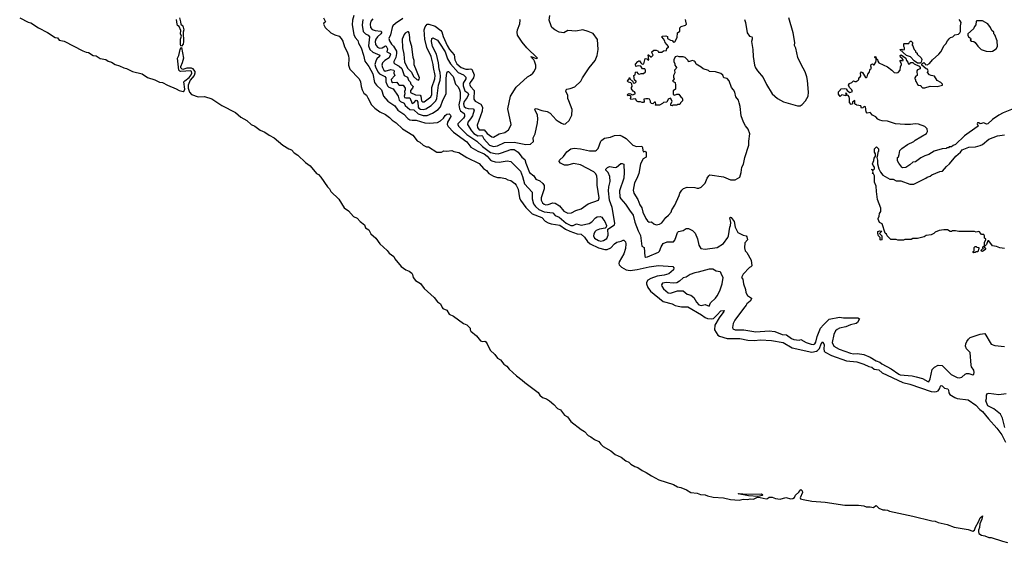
# Model space of a CAD drawing. Extents: x 1678431 to 1860718, y 384618 to 522882.
# Tile 124 of 256: x 1685535 to 1698002, y 488862 to 495483. Entities that reach past the tile are written whole.
import ezdxf

# ---------------------------------------------------------------- set-up
doc = ezdxf.new("R2010")
doc.units = 0

msp = doc.modelspace()

# ---------------------------------------------------------------- linework, layer by layer
at = {"layer": '0CON10XD'}
for points in [[(1685535, 495504), (1685643, 495453), (1685675, 495441), (1685775, 495380), (1685885, 495322), (1685985, 495258), (1686012, 495252), (1686035, 495225), (1686100, 495210), (1686335, 495090), (1686375, 495073), (1686407, 495067), (1686465, 495030), (1686505, 495025), (1686555, 494989), (1686625, 494980), (1686655, 494959), (1686696, 494946), (1686745, 494913), (1686799, 494899), (1686853, 494873), (1686886, 494866), (1686965, 494826), (1687087, 494797), (1687155, 494750), (1687245, 494722), (1687305, 494692), (1687345, 494686), (1687405, 494652), (1687515, 494608), (1687555, 494586), (1687605, 494573), (1687619, 494581), (1687626, 494604), (1687615, 494695), (1687625, 494709), (1687681, 494749), (1687708, 494782), (1687715, 494805), (1687712, 494825), (1687703, 494833), (1687575, 494828), (1687562, 494832), (1687552, 494845), (1687535, 494995), (1687550, 495030), (1687566, 495105), (1687575, 495126), (1687585, 495131), (1687609, 494995), (1687593, 494937), (1687571, 494885), (1687573, 494875), (1687590, 494860), (1687605, 494856), (1687655, 494873), (1687705, 494874), (1687722, 494865), (1687752, 494825), (1687754, 494805), (1687745, 494776), (1687693, 494717), (1687668, 494655), (1687670, 494615), (1687685, 494565), (1687709, 494535), (1687795, 494504), (1687875, 494509), (1687969, 494479), (1688093, 494395), (1688267, 494307), (1688335, 494249), (1688413, 494205), (1688465, 494155), (1688513, 494133), (1688579, 494085), (1688638, 494058), (1688695, 494020), (1688758, 493988), (1688865, 493893), (1688945, 493845), (1688975, 493835), (1689011, 493795), (1689056, 493766), (1689155, 493674), (1689211, 493631), (1689295, 493535), (1689320, 493520), (1689348, 493488), (1689434, 493364), (1689459, 493339), (1689475, 493305), (1689578, 493208), (1689645, 493101), (1689700, 493060), (1689761, 492991), (1689808, 492968), (1689845, 492927), (1689900, 492885), (1689915, 492847), (1689955, 492820), (1689982, 492772), (1690046, 492716), (1690094, 492645), (1690189, 492559), (1690215, 492524), (1690274, 492484), (1690285, 492452), (1690366, 492355), (1690425, 492312), (1690466, 492296), (1690500, 492270), (1690510, 492255), (1690519, 492215), (1690545, 492180), (1690609, 492139), (1690655, 492078), (1690782, 491962), (1690825, 491908), (1690865, 491885), (1690885, 491835), (1690894, 491825), (1690945, 491804), (1690975, 491753), (1691028, 491725)], [(1687585, 495147), (1687575, 495151), (1687572, 495172), (1687573, 495235), (1687583, 495275), (1687572, 495305), (1687574, 495345), (1687556, 495396), (1687535, 495410), (1687528, 495425), (1687520, 495485)], [(1687558, 495505), (1687573, 495455), (1687577, 495427), (1687600, 495405), (1687612, 495355), (1687603, 495325), (1687611, 495205), (1687605, 495173), (1687585, 495147)], [(1689384, 495505), (1689407, 495455), (1689385, 495438), (1689384, 495424), (1689405, 495382), (1689475, 495318), (1689525, 495290), (1689580, 495275), (1689606, 495245), (1689625, 495212), (1689649, 495139), (1689681, 495075), (1689698, 495025), (1689703, 494993), (1689700, 494905), (1689715, 494855), (1689835, 494735), (1689851, 494695), (1689857, 494635), (1689872, 494592), (1689893, 494553), (1689926, 494526), (1689945, 494494), (1689990, 494405), (1690031, 494361), (1690095, 494314), (1690165, 494282), (1690216, 494245), (1690250, 494210), (1690301, 494175), (1690381, 494101), (1690515, 494019), (1690570, 493950), (1690602, 493932), (1690645, 493893), (1690685, 493874), (1690710, 493870), (1690815, 493806), (1690875, 493804), (1690905, 493823), (1690945, 493817), (1691005, 493827), (1691034, 493814), (1691095, 493802), (1691195, 493735), (1691355, 493663), (1691408, 493598), (1691445, 493571), (1691474, 493535), (1691535, 493500), (1691585, 493483), (1691625, 493483), (1691685, 493469), (1691715, 493453), (1691755, 493444), (1691805, 493408), (1691823, 493385), (1691846, 493335), (1691862, 493225), (1691875, 493195), (1691946, 493105), (1692024, 493024), (1692145, 492977), (1692190, 492930), (1692225, 492908), (1692265, 492896), (1692375, 492881), (1692445, 492831), (1692502, 492802), (1692595, 492768), (1692646, 492765), (1692685, 492727), (1692725, 492671), (1692759, 492645), (1692865, 492593), (1692945, 492573), (1692975, 492572), (1693019, 492591), (1693065, 492642), (1693095, 492663), (1693152, 492678), (1693175, 492691), (1693185, 492690), (1693205, 492668), (1693211, 492645), (1693208, 492585), (1693185, 492518), (1693126, 492415), (1693122, 492395), (1693126, 492376), (1693156, 492346), (1693215, 492314), (1693265, 492307), (1693355, 492317), (1693505, 492350), (1693625, 492368), (1693805, 492358), (1693820, 492340), (1693814, 492315), (1693754, 492265), (1693695, 492245), (1693605, 492234), (1693525, 492206), (1693489, 492181), (1693471, 492155), (1693470, 492135), (1693489, 492089), (1693523, 492043), (1693681, 491911), (1693795, 491885), (1693833, 491863), (1693872, 491852), (1693915, 491846), (1693995, 491846), (1694168, 491745), (1694215, 491709), (1694245, 491696), (1694295, 491693), (1694321, 491699), (1694368, 491742), (1694415, 491796), (1694455, 491800), (1694451, 491785), (1694392, 491708), (1694336, 491614), (1694333, 491555), (1694375, 491486), (1694395, 491473), (1694494, 491444), (1694655, 491446), (1694755, 491425), (1694835, 491417), (1694915, 491427), (1695055, 491420), (1695203, 491393), (1695315, 491325), (1695565, 491273), (1695625, 491282), (1695639, 491291), (1695662, 491318), (1695685, 491378), (1695705, 491403), (1695720, 491365), (1695716, 491314), (1695723, 491285), (1695735, 491270), (1695815, 491229), (1696003, 491163), (1696135, 491147), (1696225, 491120), (1696285, 491090), (1696325, 491081), (1696355, 491055), (1696415, 491046), (1696455, 491011), (1696717, 490885), (1696806, 490866), (1697075, 490771), (1697113, 490767), (1697145, 490772), (1697165, 490782), (1697181, 490805), (1697195, 490840), (1697205, 490847), (1697215, 490846), (1697245, 490817), (1697287, 490805), (1697295, 490791), (1697299, 490755), (1697312, 490735), (1697375, 490695), (1697405, 490683), (1697545, 490666), (1697641, 490601), (1697693, 490545), (1697728, 490518), (1697801, 490425), (1697909, 490309), (1697972, 490222), (1698019, 490129)], [(1689768, 495535), (1689751, 495475), (1689743, 495417), (1689765, 495295), (1689781, 495255), (1689817, 495217), (1689823, 495185), (1689857, 495125), (1689890, 495035), (1689907, 494957), (1689955, 494891), (1690005, 494795), (1690029, 494685), (1690052, 494652), (1690118, 494595), (1690143, 494513), (1690195, 494449), (1690285, 494391), (1690323, 494335), (1690401, 494285), (1690450, 494230), (1690475, 494215), (1690505, 494208), (1690555, 494211), (1690666, 494176), (1690725, 494172), (1690825, 494180), (1690865, 494201), (1690902, 494235), (1690923, 494267), (1690944, 494285), (1690975, 494291), (1690990, 494275), (1690996, 494255), (1690953, 494185), (1690949, 494155), (1690960, 494130), (1691026, 494056), (1691198, 493935), (1691248, 493868), (1691335, 493818), (1691415, 493782), (1691455, 493752), (1691495, 493705), (1691515, 493693), (1691555, 493683), (1691608, 493678), (1691706, 493696), (1691755, 493685), (1691876, 493565), (1691903, 493495), (1691925, 493403), (1692026, 493296), (1692024, 493215), (1692041, 493151), (1692065, 493115), (1692109, 493079), (1692175, 493050), (1692284, 493034), (1692315, 493002), (1692365, 492981), (1692455, 492905), (1692515, 492874), (1692545, 492875), (1692585, 492898), (1692645, 492880), (1692745, 492902), (1692779, 492921), (1692825, 492974), (1692846, 492986), (1692885, 492990), (1692905, 492979), (1692918, 492962)], [(1689879, 495485), (1689871, 495415), (1689885, 495335), (1689913, 495305), (1689948, 495285), (1689966, 495265), (1689952, 495152), (1689969, 495105), (1690005, 495071), (1690095, 495033), (1690092, 495015), (1690058, 494985), (1690043, 494957), (1690034, 494916), (1690041, 494885), (1690072, 494822), (1690091, 494795), (1690158, 494762), (1690172, 494745), (1690172, 494695), (1690192, 494645), (1690209, 494629), (1690263, 494605), (1690326, 494515), (1690342, 494465), (1690355, 494448), (1690405, 494425), (1690415, 494395), (1690475, 494347), (1690525, 494341), (1690582, 494292), (1690645, 494271), (1690695, 494271), (1690763, 494297), (1690835, 494344), (1690865, 494380), (1690895, 494465), (1690935, 494545), (1690935, 494740), (1690942, 494805), (1690952, 494828), (1690965, 494826), (1691023, 494765), (1691055, 494665), (1691085, 494632), (1691105, 494595), (1691112, 494565), (1691113, 494485), (1691096, 494405), (1691102, 494355), (1691118, 494328), (1691162, 494295), (1691169, 494275), (1691168, 494255), (1691156, 494235), (1691083, 494165), (1691081, 494155), (1691090, 494135), (1691195, 494027), (1691322, 493945), (1691397, 493875), (1691495, 493802), (1691555, 493786), (1691595, 493785), (1691636, 493794), (1691755, 493840), (1691795, 493837), (1691845, 493806), (1691895, 493741), (1691930, 493710), (1691946, 493665), (1691990, 493545), (1692044, 493504), (1692072, 493462), (1692123, 493443), (1692159, 493409), (1692174, 493384), (1692178, 493342), (1692137, 493225), (1692138, 493195), (1692154, 493164), (1692175, 493145), (1692197, 493137), (1692225, 493141), (1692285, 493164), (1692315, 493159), (1692370, 493125), (1692425, 493059), (1692475, 493031), (1692524, 493036), (1692575, 493064), (1692645, 493086), (1692732, 493148), (1692862, 493198), (1692871, 493225), (1692848, 493385), (1692849, 493459), (1692844, 493505), (1692828, 493535), (1692806, 493555), (1692636, 493646), (1692547, 493663), (1692475, 493640), (1692435, 493641), (1692381, 493665), (1692366, 493685), (1692369, 493705), (1692419, 493751), (1692463, 493807), (1692515, 493847), (1692555, 493855), (1692635, 493848), (1692748, 493822), (1692825, 493822), (1692840, 493830), (1692858, 493852), (1692894, 493945), (1692905, 493956), (1692940, 493980), (1693016, 493996), (1693065, 494014), (1693135, 494019), (1693165, 494008), (1693216, 493976), (1693298, 493892), (1693345, 493876), (1693411, 493881), (1693422, 493865), (1693427, 493827), (1693435, 493810), (1693455, 493818), (1693469, 493799), (1693467, 493743), (1693431, 493719), (1693395, 493657), (1693374, 493536), (1693350, 493470), (1693320, 493415), (1693301, 493325), (1693310, 493285), (1693362, 493205), (1693387, 493137), (1693411, 493101), (1693425, 493044), (1693463, 492965), (1693484, 492935), (1693505, 492919), (1693535, 492920), (1693565, 492898), (1693595, 492886), (1693635, 492894), (1693668, 492911), (1693715, 492975), (1693752, 493005), (1693785, 493044), (1693792, 493075), (1693830, 493135), (1693887, 493257), (1693894, 493286), (1693918, 493325), (1693940, 493345), (1693985, 493362), (1694084, 493356), (1694115, 493349), (1694135, 493349), (1694165, 493360), (1694215, 493413), (1694241, 493475), (1694260, 493505), (1694275, 493517), (1694445, 493493), (1694536, 493454), (1694595, 493453), (1694654, 493486), (1694672, 493545), (1694678, 493615), (1694698, 493652), (1694716, 493735), (1694769, 493895), (1694766, 493945), (1694782, 494035), (1694758, 494095), (1694726, 494136), (1694701, 494185), (1694669, 494265), (1694656, 494384), (1694645, 494428)], [(1690005, 495495), (1689981, 495465), (1689971, 495425), (1689978, 495385), (1689999, 495359), (1690035, 495345), (1690107, 495337), (1690119, 495325), (1690109, 495305), (1690066, 495265), (1690046, 495235), (1690036, 495205), (1690039, 495169), (1690066, 495136), (1690093, 495123), (1690125, 495128), (1690165, 495150), (1690175, 495147), (1690191, 495115), (1690184, 495075), (1690227, 495055), (1690231, 495045), (1690212, 494998), (1690159, 494965), (1690129, 494935), (1690122, 494905), (1690127, 494875), (1690144, 494844), (1690162, 494832), (1690235, 494850), (1690273, 494843), (1690278, 494835), (1690272, 494805), (1690284, 494775), (1690238, 494725), (1690241, 494701), (1690258, 494688), (1690310, 494690), (1690331, 494661), (1690345, 494653), (1690390, 494655), (1690418, 494615), (1690416, 494595), (1690408, 494575), (1690411, 494545), (1690404, 494514), (1690408, 494498), (1690423, 494493), (1690473, 494494), (1690505, 494423), (1690525, 494430), (1690555, 494464), (1690565, 494461), (1690575, 494439), (1690582, 494375), (1690591, 494361), (1690609, 494349), (1690645, 494343), (1690678, 494352), (1690745, 494394), (1690805, 494455), (1690817, 494485), (1690839, 494655), (1690859, 494715), (1690864, 494765), (1690858, 494815), (1690845, 494855), (1690838, 494935), (1690812, 495045), (1690763, 495145), (1690749, 495205), (1690754, 495246), (1690765, 495253), (1690825, 495222), (1690852, 495185)], [(1690385, 495496), (1690292, 495435), (1690261, 495405), (1690251, 495385), (1690231, 495289), (1690210, 495245), (1690216, 495215), (1690243, 495173), (1690269, 495149), (1690306, 495085), (1690308, 495055), (1690299, 495005), (1690273, 494955), (1690274, 494935), (1690285, 494923), (1690342, 494895), (1690375, 494865), (1690405, 494775), (1690445, 494756), (1690458, 494718), (1690478, 494695), (1690489, 494665), (1690516, 494636), (1690509, 494615), (1690482, 494585), (1690482, 494562), (1690545, 494531), (1690607, 494527), (1690615, 494515), (1690624, 494454), (1690635, 494440), (1690655, 494440), (1690741, 494505), (1690753, 494537), (1690755, 494625), (1690792, 494735), (1690797, 494775), (1690774, 494875), (1690772, 494915), (1690746, 495015), (1690692, 495132), (1690664, 495235), (1690656, 495355), (1690669, 495391), (1690695, 495425), (1690715, 495427), (1690795, 495400), (1690867, 495347), (1690879, 495329), (1690898, 495268), (1690948, 495155), (1690978, 495105), (1691037, 495037), (1691046, 494975), (1691072, 494925), (1691126, 494876), (1691185, 494854), (1691216, 494854), (1691245, 494860), (1691259, 494855), (1691290, 494785), (1691282, 494745), (1691239, 494685), (1691232, 494665), (1691242, 494635), (1691290, 494585), (1691286, 494475), (1691302, 494452), (1691375, 494412), (1691396, 494375), (1691389, 494325), (1691328, 494145), (1691330, 494115), (1691355, 494089), (1691415, 494089), (1691455, 494040), (1691515, 494000), (1691535, 493994)], [(1690852, 495185), (1690921, 495075), (1690954, 494985), (1690989, 494925), (1691085, 494812), (1691155, 494783), (1691185, 494755), (1691184, 494735), (1691152, 494678), (1691151, 494645), (1691172, 494582), (1691209, 494555), (1691219, 494535), (1691201, 494495), (1691164, 494445), (1691155, 494415), (1691157, 494397), (1691165, 494382), (1691185, 494366), (1691215, 494358), (1691275, 494355), (1691288, 494335), (1691267, 494263), (1691244, 494225), (1691209, 494185), (1691206, 494155), (1691255, 494075), (1691285, 494041), (1691335, 494011), (1691386, 494016), (1691395, 494008), (1691412, 493972), (1691482, 493895), (1691536, 493876), (1691585, 493884), (1691675, 493925), (1691795, 493931), (1691945, 493901), (1692005, 493904), (1692039, 493941), (1692038, 493985), (1692060, 494035), (1692093, 494177), (1692097, 494225), (1692092, 494275), (1692056, 494345), (1692060, 494355), (1692075, 494357), (1692145, 494332), (1692215, 494321), (1692250, 494300), (1692330, 494215), (1692355, 494196), (1692395, 494170), (1692425, 494160), (1692445, 494163), (1692494, 494206), (1692527, 494275), (1692531, 494345), (1692487, 494453), (1692474, 494485), (1692474, 494525), (1692452, 494575), (1692456, 494594), (1692465, 494602), (1692505, 494609), (1692565, 494634), (1692641, 494705), (1692660, 494745), (1692747, 494873), (1692823, 494965), (1692849, 495031), (1692860, 495105), (1692852, 495232), (1692795, 495306), (1692733, 495335), (1692665, 495354), (1692575, 495339), (1692475, 495344), (1692425, 495318), (1692365, 495326), (1692312, 495352), (1692272, 495382), (1692263, 495403), (1692240, 495475), (1692249, 495535)], [(1691535, 493994), (1691605, 494038), (1691677, 494053), (1691725, 494088), (1691747, 494125), (1691757, 494155), (1691715, 494355), (1691749, 494515), (1691821, 494629), (1691963, 494757), (1692005, 494780), (1692034, 494806), (1692050, 494825), (1692069, 494871), (1692071, 494905), (1692055, 494958), (1692046, 494976), (1692014, 495005), (1692012, 495015), (1692075, 494990), (1692090, 494995), (1691956, 495126), (1691896, 495196), (1691840, 495285), (1691834, 495326), (1691837, 495355), (1691868, 495432), (1691872, 495475), (1691868, 495485)], [(1694645, 494428), (1694636, 494465), (1694605, 494505), (1694589, 494565), (1694575, 494595), (1694549, 494625), (1694519, 494709), (1694495, 494736), (1694450, 494745), (1694438, 494778), (1694415, 494802), (1694345, 494822), (1694268, 494828), (1694257, 494837), (1694188, 494858), (1694163, 494883), (1694101, 494921), (1694090, 494950), (1694077, 494957), (1694055, 494967), (1694005, 494950), (1694000, 494965), (1693960, 495005), (1693935, 495013), (1693885, 495012), (1693865, 495022), (1693835, 495010), (1693817, 494973), (1693818, 494955), (1693832, 494922), (1693830, 494905), (1693845, 494890), (1693850, 494875), (1693847, 494863), (1693828, 494842), (1693829, 494811), (1693812, 494775), (1693813, 494755), (1693823, 494735), (1693802, 494705), (1693835, 494688), (1693840, 494655), (1693837, 494603), (1693808, 494582), (1693810, 494535), (1693825, 494528), (1693855, 494541), (1693881, 494541), (1693901, 494511), (1693920, 494495), (1693928, 494475), (1693927, 494453), (1693902, 494428), (1693895, 494410), (1693865, 494410), (1693855, 494400), (1693805, 494400), (1693795, 494390), (1693780, 494395), (1693778, 494415), (1693798, 494445), (1693786, 494476), (1693775, 494488), (1693746, 494474), (1693731, 494439), (1693687, 494433), (1693675, 494420), (1693635, 494398), (1693585, 494400), (1693580, 494405), (1693588, 494412), (1693585, 494438), (1693573, 494437), (1693552, 494418), (1693535, 494420), (1693522, 494435), (1693522, 494452), (1693510, 494475), (1693495, 494482), (1693465, 494482), (1693440, 494475), (1693442, 494445), (1693435, 494432), (1693415, 494433), (1693395, 494442), (1693365, 494442), (1693351, 494451), (1693332, 494482), (1693273, 494473), (1693268, 494485), (1693278, 494508), (1693255, 494522), (1693235, 494520), (1693230, 494525), (1693235, 494538), (1693254, 494546), (1693270, 494545), (1693295, 494530), (1693330, 494545), (1693330, 494555), (1693319, 494569), (1693305, 494578), (1693282, 494605), (1693282, 494625), (1693290, 494635), (1693288, 494668), (1693272, 494682), (1693245, 494690), (1693230, 494705), (1693235, 494720), (1693248, 494722), (1693252, 494748), (1693260, 494745), (1693262, 494732), (1693298, 494698), (1693302, 494682), (1693325, 494680), (1693340, 494695), (1693340, 494705), (1693320, 494715), (1693310, 494775), (1693328, 494782), (1693332, 494818), (1693345, 494820), (1693367, 494797), (1693385, 494792), (1693405, 494800), (1693435, 494800), (1693459, 494821), (1693460, 494845), (1693449, 494859), (1693422, 494862), (1693402, 494892), (1693365, 494898), (1693335, 494890), (1693332, 494918), (1693362, 494955), (1693375, 494960), (1693385, 494960), (1693398, 494935), (1693415, 494920), (1693438, 494922), (1693455, 494990), (1693477, 494987), (1693495, 494970), (1693500, 494975), (1693492, 495038), (1693498, 495038), (1693525, 495012), (1693535, 495012), (1693558, 495035), (1693540, 495065), (1693540, 495075), (1693565, 495098), (1693595, 495098), (1693615, 495090), (1693625, 495070), (1693665, 495070), (1693685, 495090), (1693727, 495093), (1693728, 495122), (1693750, 495135), (1693750, 495145), (1693708, 495195), (1693705, 495210), (1693685, 495242), (1693668, 495265), (1693670, 495275), (1693715, 495279), (1693738, 495268), (1693738, 495245), (1693745, 495238), (1693775, 495222), (1693795, 495220), (1693815, 495198), (1693829, 495201), (1693860, 495255), (1693863, 495317), (1693892, 495338), (1693895, 495380), (1693910, 495395), (1693967, 495413), (1693980, 495425), (1693968, 495465), (1693967, 495487)], [(1694713, 495485), (1694727, 495445), (1694747, 495315), (1694775, 495272), (1694806, 495266), (1694809, 495259), (1694810, 495235), (1694801, 495205), (1694819, 495105), (1694822, 495015), (1694841, 494905), (1694852, 494872), (1694876, 494835), (1694951, 494751), (1694990, 494660), (1695064, 494544), (1695131, 494485), (1695205, 494441), (1695385, 494391), (1695418, 494392), (1695442, 494408), (1695484, 494456), (1695518, 494515), (1695522, 494565), (1695512, 494712), (1695502, 494758), (1695482, 494822), (1695430, 494915), (1695389, 495005), (1695363, 495123), (1695346, 495155), (1695351, 495195), (1695331, 495315), (1695276, 495506)], [(1698158, 494372), (1697986, 494304), (1697935, 494272), (1697852, 494218), (1697795, 494162), (1697775, 494161), (1697745, 494174), (1697695, 494162), (1697678, 494175), (1697664, 494176), (1697660, 494165), (1697670, 494135), (1697660, 494125), (1697497, 494013), (1697385, 493900), (1697355, 493890), (1697335, 493872), (1697305, 493870), (1697295, 493860), (1697275, 493860), (1697265, 493850), (1697215, 493848), (1697115, 493818), (1697047, 493773), (1696995, 493758), (1696945, 493732), (1696876, 493684), (1696845, 493678), (1696805, 493642), (1696755, 493612), (1696715, 493608), (1696704, 493614), (1696668, 493665), (1696652, 493695), (1696650, 493715), (1696652, 493735), (1696662, 493745), (1696672, 493775), (1696678, 493825), (1696705, 493852), (1696775, 493902), (1696855, 493938), (1696875, 493958), (1697019, 494041), (1697032, 494065), (1697025, 494102), (1696995, 494130), (1696915, 494159), (1696875, 494163), (1696815, 494154), (1696745, 494154), (1696626, 494164), (1696525, 494199), (1696455, 494200), (1696425, 494208), (1696401, 494221), (1696375, 494252), (1696335, 494272), (1696305, 494308), (1696265, 494300), (1696253, 494315), (1696245, 494378), (1696228, 494382), (1696210, 494365), (1696195, 494362), (1696185, 494390), (1696135, 494400), (1696125, 494410), (1696115, 494410), (1696110, 494415), (1696108, 494458), (1696082, 494438), (1696080, 494415), (1696065, 494410), (1696043, 494433), (1696043, 494483), (1696037, 494507), (1696025, 494522), (1696010, 494525), (1696008, 494548), (1695995, 494550), (1695990, 494545), (1696000, 494535), (1695995, 494520), (1695945, 494530), (1695925, 494510), (1695905, 494540), (1695903, 494567), (1695928, 494592), (1695932, 494608), (1695975, 494612), (1695998, 494608), (1696014, 494584), (1696045, 494560), (1696080, 494575), (1696073, 494595), (1696042, 494622), (1696030, 494655), (1696044, 494676), (1696070, 494685), (1696095, 494710), (1696108, 494698), (1696125, 494698), (1696152, 494715), (1696160, 494725), (1696160, 494745), (1696175, 494752), (1696185, 494770), (1696183, 494805), (1696195, 494822), (1696207, 494815), (1696245, 494750), (1696255, 494750), (1696265, 494760), (1696276, 494794), (1696293, 494815), (1696302, 494855), (1696320, 494865), (1696313, 494895), (1696318, 494915), (1696335, 494922), (1696345, 494910), (1696355, 494910), (1696377, 494945), (1696382, 494965), (1696380, 494990), (1696362, 495002), (1696362, 495018), (1696375, 495010), (1696380, 494990), (1696395, 494980), (1696399, 494959), (1696415, 494938), (1696525, 494887), (1696580, 494845), (1696608, 494815), (1696635, 494808), (1696660, 494815), (1696682, 494845), (1696688, 494885), (1696702, 494915), (1696702, 494925), (1696684, 494954), (1696683, 494967), (1696695, 494970), (1696705, 494960), (1696720, 494965), (1696720, 494975), (1696709, 494989), (1696688, 495008), (1696683, 495027), (1696696, 495036), (1696757, 494997), (1696762, 494965), (1696780, 494945), (1696785, 494922), (1696806, 494924), (1696818, 494942), (1696845, 494942), (1696863, 494923), (1696924, 494894), (1696939, 494879), (1696935, 494858), (1696902, 494848), (1696894, 494836), (1696900, 494775), (1696884, 494766), (1696870, 494745), (1696870, 494735), (1696880, 494725), (1696880, 494705), (1696888, 494698), (1696905, 494660), (1696915, 494652), (1696945, 494650), (1696950, 494635), (1696968, 494618), (1696995, 494618), (1697065, 494640), (1697153, 494637), (1697220, 494655), (1697220, 494665), (1697200, 494685), (1697154, 494714), (1697119, 494769), (1697075, 494774), (1697057, 494785), (1697030, 494815), (1697038, 494835), (1697028, 494855), (1697012, 494862), (1696960, 494905), (1696960, 494925), (1696985, 494940), (1697000, 494925), (1697000, 494915), (1697025, 494910), (1697055, 494928), (1697094, 494976), (1697172, 495045), (1697198, 495075), (1697242, 495155), (1697262, 495175), (1697282, 495215), (1697305, 495240), (1697320, 495255), (1697350, 495265), (1697375, 495290), (1697422, 495298), (1697440, 495315), (1697448, 495335), (1697449, 495405), (1697457, 495445), (1697445, 495470), (1697430, 495485)], [(1697825, 495079), (1697855, 495084), (1697898, 495112), (1697917, 495145), (1697913, 495215), (1697882, 495292), (1697870, 495305), (1697870, 495325), (1697846, 495346), (1697829, 495385), (1697795, 495430), (1697725, 495467), (1697655, 495470), (1697648, 495462), (1697642, 495418), (1697624, 495396), (1697612, 495365), (1697542, 495305), (1697540, 495285), (1697548, 495265), (1697575, 495250), (1697578, 495235), (1697572, 495222), (1697585, 495210), (1697615, 495207), (1697633, 495193), (1697667, 495147), (1697710, 495105), (1697774, 495084), (1697825, 495079)], [(1690585, 494718), (1690595, 494730), (1690596, 494745), (1690530, 494910), (1690530, 494965), (1690516, 495005), (1690499, 495145), (1690477, 495225), (1690477, 495257), (1690466, 495316), (1690457, 495327), (1690445, 495328), (1690415, 495311), (1690402, 495295), (1690376, 495236), (1690383, 495127), (1690401, 495045), (1690409, 494945), (1690451, 494865), (1690498, 494818), (1690523, 494765), (1690565, 494727), (1690585, 494718)], [(1696935, 494930), (1696905, 494933), (1696862, 494962), (1696815, 495010), (1696765, 495030), (1696680, 495105), (1696705, 495108), (1696715, 495100), (1696740, 495105), (1696740, 495125), (1696730, 495145), (1696730, 495175), (1696735, 495180), (1696795, 495180), (1696802, 495198), (1696815, 495210), (1696825, 495210), (1696840, 495195), (1696840, 495175), (1696830, 495165), (1696838, 495158), (1696860, 495105), (1696878, 495088), (1696880, 495075), (1696898, 495058), (1696900, 495045), (1696948, 494998), (1696957, 494977), (1696950, 494945), (1696935, 494930)], [(1696383, 493307), (1696379, 493375), (1696357, 493425), (1696358, 493505), (1696345, 493530), (1696330, 493535), (1696338, 493542), (1696340, 493555), (1696330, 493580), (1696320, 493585), (1696325, 493590), (1696330, 493580), (1696345, 493582), (1696358, 493595), (1696358, 493615), (1696340, 493635), (1696332, 493655), (1696352, 493698), (1696353, 493727), (1696370, 493755), (1696370, 493785), (1696360, 493805), (1696360, 493845), (1696385, 493870), (1696410, 493845), (1696410, 493815), (1696400, 493805), (1696398, 493765), (1696388, 493735), (1696397, 493703), (1696397, 493657), (1696412, 493595), (1696435, 493550), (1696464, 493514), (1696553, 493463), (1696595, 493462), (1696635, 493443), (1696692, 493442), (1696805, 493400), (1696855, 493400), (1697010, 493475), (1697025, 493488), (1697065, 493502), (1697085, 493518), (1697185, 493558), (1697220, 493565), (1697272, 493625), (1697308, 493655), (1697387, 493753), (1697446, 493804), (1697470, 493835), (1697554, 493866), (1697638, 493872), (1697695, 493887), (1697725, 493903), (1697805, 493968), (1697915, 494012), (1698005, 494023)], [(1692918, 492962), (1692943, 492925), (1692964, 492875), (1692960, 492855), (1692947, 492843), (1692875, 492830), (1692836, 492814), (1692816, 492794), (1692803, 492765), (1692802, 492745), (1692815, 492715), (1692865, 492684), (1692895, 492678), (1692926, 492684), (1692968, 492712), (1692988, 492755), (1692981, 492829), (1693056, 492875), (1693066, 492885), (1693070, 492905), (1693037, 493105), (1693005, 493195), (1692991, 493315), (1692993, 493365), (1693012, 493435), (1693007, 493495), (1692988, 493548), (1692957, 493575), (1692959, 493591), (1692979, 493611), (1693005, 493622), (1693075, 493612), (1693092, 493615), (1693145, 493660), (1693162, 493662), (1693183, 493653), (1693186, 493646), (1693191, 493549), (1693183, 493475), (1693132, 493315), (1693135, 493235), (1693145, 493212), (1693207, 493147), (1693255, 493068), (1693303, 493005), (1693325, 492916), (1693365, 492808), (1693395, 492749), (1693414, 492615), (1693441, 492595), (1693451, 492481), (1693465, 492474), (1693485, 492479), (1693625, 492536), (1693638, 492552), (1693656, 492605), (1693684, 492646), (1693735, 492667), (1693815, 492670), (1693832, 492688), (1693846, 492736), (1693865, 492788), (1693879, 492801), (1693935, 492813), (1693975, 492837), (1694005, 492836), (1694053, 492813), (1694088, 492778), (1694116, 492705), (1694135, 492628), (1694160, 492585), (1694215, 492576), (1694365, 492597), (1694445, 492648), (1694500, 492725), (1694509, 492745), (1694526, 492854), (1694536, 492875), (1694540, 492915), (1694528, 492972), (1694535, 492980), (1694545, 492978), (1694584, 492925), (1694596, 492855), (1694628, 492785), (1694694, 492754), (1694734, 492744), (1694744, 492734), (1694752, 492695), (1694716, 492654), (1694712, 492592), (1694723, 492555), (1694744, 492534), (1694796, 492435), (1694806, 492365), (1694795, 492350), (1694775, 492342), (1694695, 492258), (1694674, 492215), (1694692, 492195), (1694701, 492135), (1694726, 492065), (1694729, 492025), (1694750, 491990), (1694790, 491965), (1694800, 491955), (1694800, 491945), (1694785, 491918), (1694742, 491885), (1694734, 491865), (1694698, 491825), (1694589, 491675), (1694570, 491635), (1694559, 491585), (1694564, 491565), (1694595, 491555), (1694705, 491552), (1694855, 491530), (1695025, 491542), (1695095, 491533), (1695190, 491495), (1695245, 491489), (1695306, 491445), (1695339, 491431), (1695405, 491424), (1695425, 491432), (1695492, 491392), (1695555, 491371), (1695585, 491368), (1695602, 491378), (1695615, 491399), (1695632, 491468), (1695677, 491573), (1695711, 491619), (1695785, 491691), (1695915, 491716), (1695965, 491707), (1696146, 491706), (1696168, 491695), (1696144, 491646), (1696127, 491633), (1696055, 491616), (1695995, 491591), (1695914, 491574), (1695885, 491560), (1695865, 491541), (1695842, 491495), (1695824, 491395), (1695842, 491345), (1695911, 491311), (1696055, 491258), (1696095, 491252), (1696145, 491254), (1696225, 491241), (1696305, 491207), (1696381, 491161), (1696426, 491146), (1696453, 491125), (1696571, 491061), (1696665, 490992), (1696685, 490985), (1696835, 490971), (1696885, 490960), (1696967, 490937), (1697035, 490898), (1697045, 490897), (1697065, 490932), (1697090, 491050), (1697118, 491082), (1697165, 491106), (1697215, 491104), (1697329, 490989), (1697405, 490950), (1697435, 490946), (1697465, 490954), (1697508, 490992), (1697525, 490999), (1697555, 491002), (1697605, 490982), (1697618, 490992), (1697621, 491015), (1697615, 491045), (1697588, 491085), (1697581, 491105), (1697569, 491265), (1697524, 491315), (1697511, 491345), (1697514, 491375), (1697527, 491405), (1697547, 491435), (1697572, 491455), (1697695, 491498), (1697755, 491509), (1697835, 491372), (1697884, 491354), (1698005, 491341)], [(1698005, 492584), (1697945, 492593), (1697905, 492611), (1697855, 492618), (1697805, 492680), (1697795, 492680), (1697778, 492635), (1697765, 492622), (1697750, 492620), (1697750, 492595), (1697770, 492575), (1697725, 492548), (1697715, 492550), (1697710, 492565), (1697725, 492580), (1697740, 492585), (1697732, 492592), (1697730, 492605), (1697750, 492620), (1697752, 492665), (1697770, 492695), (1697770, 492705), (1697750, 492715), (1697753, 492745), (1697745, 492760), (1697713, 492763), (1697690, 492795), (1697675, 492800), (1697645, 492792), (1697625, 492800), (1697425, 492800), (1697385, 492810), (1697345, 492810), (1697335, 492800), (1697315, 492800), (1697285, 492820), (1697235, 492820), (1697178, 492812), (1697125, 492790), (1697110, 492775), (1697075, 492758), (1697015, 492748), (1696987, 492733), (1696905, 492710), (1696845, 492710), (1696825, 492700), (1696745, 492700), (1696725, 492690), (1696655, 492690), (1696635, 492700), (1696565, 492700), (1696518, 492745), (1696512, 492765), (1696495, 492780), (1696458, 492895), (1696424, 492914), (1696404, 492954), (1696404, 492966), (1696420, 492995), (1696423, 493027), (1696437, 493053), (1696440, 493095), (1696396, 493205), (1696383, 493307)], [(1696445, 492690), (1696432, 492692), (1696430, 492725), (1696410, 492745), (1696400, 492775), (1696402, 492798), (1696425, 492810), (1696450, 492805), (1696422, 492775), (1696450, 492745), (1696450, 492695), (1696445, 492690)], [(1697615, 492530), (1697610, 492535), (1697610, 492545), (1697620, 492555), (1697622, 492598), (1697635, 492610), (1697645, 492610), (1697655, 492600), (1697678, 492598), (1697680, 492585), (1697667, 492543), (1697645, 492540), (1697635, 492532), (1697615, 492530)], [(1694265, 491852), (1694284, 491896), (1694344, 491955), (1694366, 491985), (1694401, 492049), (1694431, 492135), (1694441, 492215), (1694420, 492255), (1694415, 492280), (1694405, 492290), (1694355, 492299), (1694312, 492322), (1694265, 492323), (1694125, 492283), (1694085, 492277), (1694025, 492256), (1693975, 492219), (1693935, 492211), (1693891, 492169), (1693855, 492151), (1693815, 492147), (1693725, 492152), (1693675, 492144), (1693662, 492125), (1693666, 492105), (1693686, 492075), (1693745, 492023), (1693775, 492019), (1693866, 492046), (1693935, 492046), (1693985, 492005), (1694032, 491992), (1694072, 491962), (1694103, 491905), (1694135, 491872), (1694165, 491864), (1694215, 491874), (1694265, 491852)], [(1691028, 491725), (1691154, 491634), (1691196, 491616), (1691218, 491598), (1691237, 491577), (1691237, 491555), (1691246, 491535), (1691318, 491478), (1691371, 491415), (1691394, 491406), (1691425, 491409), (1691435, 491405), (1691456, 491375), (1691491, 491295), (1691550, 491240), (1691585, 491195), (1691622, 491172), (1691665, 491119), (1691702, 491092), (1691734, 491055), (1691825, 490972), (1691898, 490918), (1691932, 490885), (1692101, 490761), (1692122, 490725), (1692154, 490695), (1692205, 490680), (1692244, 490654), (1692299, 490609), (1692345, 490557), (1692382, 490542), (1692435, 490473), (1692473, 490453), (1692513, 490393), (1692645, 490291), (1692687, 490267), (1692733, 490215), (1692769, 490199), (1692815, 490164), (1692870, 490140), (1692895, 490105), (1692925, 490078), (1693020, 490020), (1693075, 489975), (1693153, 489943), (1693212, 489895), (1693248, 489878), (1693275, 489852), (1693325, 489824), (1693362, 489812), (1693415, 489773), (1693468, 489748), (1693536, 489704), (1693628, 489655), (1693813, 489593), (1693865, 489565), (1693905, 489558), (1693979, 489529), (1694035, 489495), (1694113, 489483), (1694155, 489469), (1694214, 489464), (1694245, 489451), (1694315, 489435), (1694445, 489424), (1694535, 489404), (1694645, 489395), (1694695, 489410), (1694755, 489404), (1694785, 489413), (1694825, 489407), (1694877, 489433), (1694911, 489431), (1694985, 489413), (1695003, 489417), (1695025, 489434), (1695064, 489434), (1695107, 489417), (1695165, 489411), (1695235, 489432), (1695301, 489415), (1695325, 489418), (1695345, 489429), (1695359, 489461), (1695401, 489499), (1695425, 489533), (1695441, 489515), (1695448, 489492), (1695418, 489425), (1695422, 489415), (1695455, 489403), (1695565, 489383), (1695735, 489373), (1695985, 489333), (1696155, 489331), (1696225, 489323), (1696255, 489312), (1696305, 489313), (1696345, 489305), (1696375, 489328), (1696385, 489326), (1696415, 489295), (1696463, 489275), (1696495, 489273), (1696525, 489269), (1696549, 489255), (1696845, 489195), (1697084, 489135), (1697125, 489131), (1697167, 489115), (1697280, 489090), (1697366, 489055), (1697543, 489023), (1697605, 489005), (1697625, 489018), (1697638, 489055), (1697677, 489123), (1697695, 489173), (1697725, 489199), (1697717, 489155), (1697692, 489098), (1697689, 489051), (1697676, 489015), (1697676, 488996), (1697681, 488975), (1697715, 488954), (1697756, 488946), (1697805, 488922), (1697835, 488922), (1697980, 488875), (1698042, 488862)], [(1698011, 490315), (1697979, 490435), (1697953, 490485), (1697868, 490555), (1697793, 490593), (1697770, 490655), (1697778, 490685), (1697778, 490725), (1697791, 490749), (1697807, 490753), (1697935, 490735), (1698025, 490748)], [(1694885, 489442), (1694765, 489451), (1694632, 489475), (1694645, 489480), (1694743, 489473), (1694930, 489475), (1694944, 489465), (1694935, 489454), (1694885, 489442)]]:
    msp.add_lwpolyline(points, dxfattribs=at)

doc.saveas('drawing.dxf')
